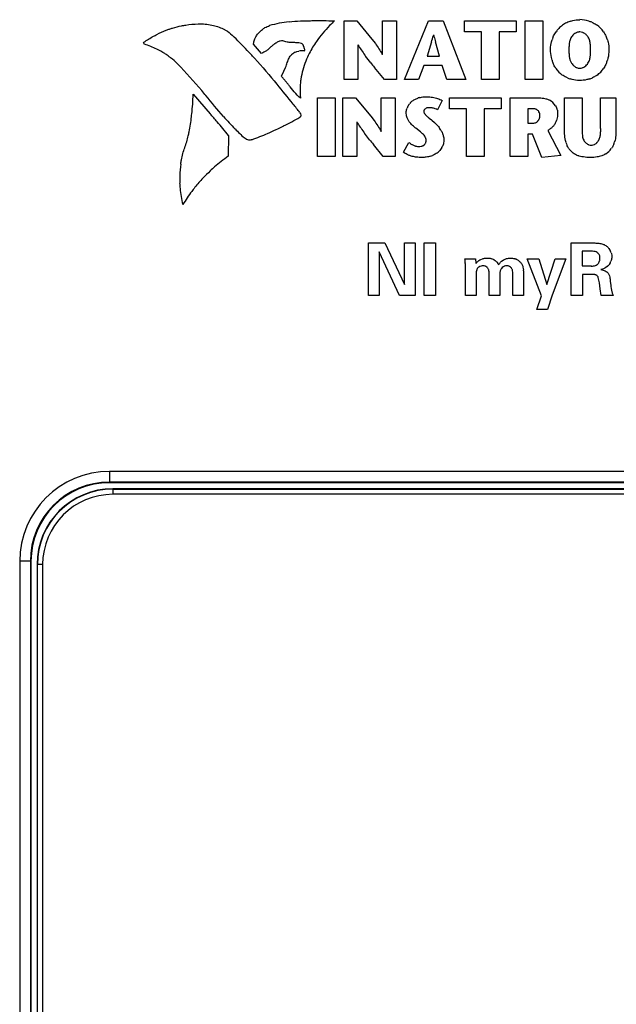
# Model space of a CAD drawing. Header units: inches. Extents: x 0 to 34, y 0 to 22.
# Tile 17 of 129: x 13.3 to 14.5, y 10.5 to 12.4. Entities that reach past the tile are written whole.
import ezdxf

# ---------------------------------------------------------------- set-up
doc = ezdxf.new("R2010")
doc.units = ezdxf.units.IN
doc.header["$LTSCALE"] = 1.87
doc.header["$MEASUREMENT"] = 0
doc.layers.get('0').update_dxf_attribs({"linetype": 'CONTINUOUS'})

msp = doc.modelspace()

# ---------------------------------------------------------------- linework, layer by layer
at = {"color": 7, "linetype": 'CONTINUOUS'}
for p, q in [((13.9475, 12.2765), (13.9475, 12.3888)), ((13.9475, 12.3888), (13.972, 12.3888)), ((13.972, 12.3888), (14.0007, 12.3538)), ((14.0208, 12.324), (14.0208, 12.3888)), ((14.0208, 12.3888), (14.0474, 12.3888)), ((14.0474, 12.3888), (14.0474, 12.2765)), ((14.0629, 12.2765), (14.1086, 12.3888)), ((14.1086, 12.3888), (14.137, 12.3888)), ((14.137, 12.3888), (14.1797, 12.2765)), ((14.1773, 12.3678), (14.1773, 12.3888)), ((14.1773, 12.3888), (14.2759, 12.3888)), ((14.2759, 12.3888), (14.2759, 12.3678)), ((14.2933, 12.2765), (14.2933, 12.3888)), ((14.2933, 12.3888), (14.3271, 12.3888)), ((14.3271, 12.3888), (14.3271, 12.2765)), ((13.8257, 12.35), (13.8243, 12.3495)), ((13.8284, 12.3504), (13.8257, 12.35)), ((14.0007, 12.3538), (14.0073, 12.3451)), ((14.1184, 12.3618), (14.118, 12.3603)), ((14.2097, 12.3678), (14.1773, 12.3678)), ((14.2097, 12.2765), (14.2097, 12.3678)), ((14.2435, 12.3678), (14.2435, 12.2765)), ((14.2759, 12.3678), (14.2435, 12.3678)), ((13.5653, 12.3454), (13.565, 12.3466)), ((13.7898, 12.3264), (13.7749, 12.3441)), ((13.8243, 12.3495), (13.8197, 12.3475)), ((13.8717, 12.3314), (13.8725, 12.3316)), ((13.9741, 12.3428), (13.9741, 12.2765)), ((14.1146, 12.3483), (14.1059, 12.3211)), ((14.1295, 12.3211), (14.1219, 12.3483)), ((13.8573, 12.33), (13.8609, 12.3308)), ((13.9984, 12.3086), (13.9886, 12.3213)), ((14.1059, 12.3211), (14.1295, 12.3211)), ((13.8327, 12.2926), (13.8357, 12.2992)), ((14.0248, 12.2765), (14.0057, 12.2995)), ((14.1001, 12.3033), (14.0894, 12.2765)), ((14.1349, 12.3033), (14.1001, 12.3033)), ((14.1438, 12.2765), (14.1349, 12.3033)), ((13.8279, 12.283), (13.8327, 12.2926)), ((13.9741, 12.2765), (13.9475, 12.2765)), ((14.0474, 12.2765), (14.0248, 12.2765)), ((14.0894, 12.2765), (14.0629, 12.2765)), ((14.1797, 12.2765), (14.1438, 12.2765)), ((14.2435, 12.2765), (14.2097, 12.2765)), ((14.3271, 12.2765), (14.2933, 12.2765)), ((13.8524, 12.2529), (13.8447, 12.2624)), ((13.6595, 12.2483), (13.692, 12.2111)), ((13.8969, 12.1295), (13.8969, 12.2418)), ((13.8969, 12.2418), (13.9308, 12.2418)), ((13.9308, 12.2418), (13.9308, 12.1295)), ((13.9452, 12.1295), (13.9452, 12.2418)), ((13.9452, 12.2418), (13.9697, 12.2418)), ((13.9697, 12.2418), (13.9985, 12.2066)), ((14.0185, 12.1769), (14.0185, 12.2418)), ((14.0185, 12.2418), (14.0451, 12.2418)), ((14.0451, 12.2418), (14.0451, 12.1295)), ((14.1486, 12.2208), (14.1486, 12.2418)), ((14.1486, 12.2418), (14.2472, 12.2418)), ((14.2472, 12.2418), (14.2472, 12.2208)), ((14.2646, 12.1295), (14.2646, 12.2418)), ((14.2646, 12.2418), (14.3146, 12.2418)), ((14.3283, 12.2407), (14.3325, 12.2398)), ((14.3686, 12.1731), (14.3686, 12.2418)), ((14.3686, 12.2418), (14.4024, 12.2418)), ((14.4024, 12.2418), (14.4024, 12.1831)), ((14.4374, 12.1836), (14.4374, 12.2418)), ((14.4374, 12.2418), (14.4666, 12.2418)), ((14.4666, 12.2418), (14.4666, 12.1739)), ((14.1348, 12.2362), (14.1261, 12.2185)), ((14.181, 12.2208), (14.1486, 12.2208)), ((14.181, 12.1295), (14.181, 12.2208)), ((14.2148, 12.2208), (14.2148, 12.1295)), ((14.2472, 12.2208), (14.2148, 12.2208)), ((14.2984, 12.2208), (14.2984, 12.1932)), ((14.3074, 12.2208), (14.2984, 12.2208)), ((14.315, 12.2193), (14.3132, 12.22)), ((13.8634, 12.2132), (13.8646, 12.2107)), ((13.8646, 12.2107), (13.865, 12.2082)), ((13.9985, 12.2066), (14.005, 12.1981)), ((14.1037, 12.2083), (14.107, 12.2054)), ((14.1092, 12.2035), (14.1132, 12.2003)), ((14.3205, 12.2129), (14.3196, 12.2148)), ((13.9718, 12.1957), (13.9718, 12.1295)), ((14.0934, 12.1764), (14.0848, 12.1836)), ((14.1151, 12.1986), (14.12, 12.1943)), ((14.2984, 12.1932), (14.308, 12.1932)), ((13.7269, 12.1697), (13.7264, 12.1301)), ((13.9962, 12.1616), (13.9864, 12.1743)), ((14.0959, 12.1743), (14.0934, 12.1764)), ((14.1016, 12.1684), (14.1002, 12.1701)), ((14.1033, 12.1653), (14.1016, 12.1684)), ((14.2984, 12.172), (14.2984, 12.1295)), ((14.3072, 12.172), (14.2984, 12.172)), ((14.325, 12.1276), (14.3072, 12.172)), ((14.3364, 12.1794), (14.3612, 12.1313)), ((14.4024, 12.1729), (14.4025, 12.1701)), ((14.4369, 12.1711), (14.4372, 12.1739)), ((14.0225, 12.1295), (14.0035, 12.1525)), ((14.0608, 12.1378), (14.0711, 12.1565)), ((14.098, 12.1501), (14.1005, 12.1517)), ((13.9308, 12.1295), (13.8969, 12.1295)), ((13.9718, 12.1295), (13.9452, 12.1295)), ((14.0451, 12.1295), (14.0225, 12.1295)), ((14.2148, 12.1295), (14.181, 12.1295)), ((14.2984, 12.1295), (14.2646, 12.1295)), ((14.3612, 12.1313), (14.325, 12.1276)), ((14.4013, 12.1292), (14.3965, 12.1304)), ((14.4397, 12.1311), (14.4346, 12.1295)), ((13.9943, 11.8639), (13.9943, 11.9644)), ((13.9943, 11.9644), (14.0254, 11.9644)), ((14.0254, 11.9644), (14.0631, 11.8853)), ((14.0631, 11.8853), (14.0631, 11.9644)), ((14.0631, 11.9644), (14.0831, 11.9644)), ((14.0831, 11.9644), (14.0831, 11.8639)), ((14.1007, 11.8639), (14.1007, 11.9647)), ((14.1007, 11.9647), (14.1223, 11.9647)), ((14.1223, 11.9647), (14.1223, 11.8639)), ((14.381, 11.8639), (14.381, 11.9644)), ((14.381, 11.9644), (14.4195, 11.9644)), ((14.0146, 11.9473), (14.0146, 11.8639)), ((14.0535, 11.8639), (14.0146, 11.9473)), ((14.4022, 11.9486), (14.4022, 11.9205)), ((14.4167, 11.9486), (14.4022, 11.9486)), ((14.4219, 11.9485), (14.4167, 11.9486)), ((14.1784, 11.9341), (14.1983, 11.9341)), ((14.1791, 11.8639), (14.1791, 11.9209)), ((14.1983, 11.9341), (14.199, 11.9251)), ((14.2068, 11.9196), (14.2049, 11.9185)), ((14.2085, 11.9331), (14.212, 11.9343)), ((14.22, 11.9185), (14.2181, 11.9197)), ((14.248, 11.9294), (14.2514, 11.9319)), ((14.2652, 11.9185), (14.2633, 11.9196)), ((14.3242, 11.8636), (14.2973, 11.9341)), ((14.2973, 11.9341), (14.3195, 11.9341)), ((14.3195, 11.9341), (14.3349, 11.8854)), ((14.3349, 11.8854), (14.3507, 11.9341)), ((14.3711, 11.9341), (14.3445, 11.8651)), ((14.3507, 11.9341), (14.3711, 11.9341)), ((14.4022, 11.9205), (14.4196, 11.9205)), ((14.449, 11.9188), (14.4462, 11.9169)), ((14.1998, 11.9052), (14.1998, 11.8639)), ((14.2007, 11.9131), (14.2002, 11.9112)), ((14.2241, 11.9113), (14.2236, 11.9133)), ((14.2243, 11.8639), (14.2243, 11.9056)), ((14.2451, 11.9087), (14.245, 11.9065)), ((14.245, 11.8991), (14.245, 11.8639)), ((14.2693, 11.911), (14.2688, 11.9131)), ((14.2695, 11.8639), (14.2695, 11.9052)), ((14.2901, 11.9112), (14.2902, 11.9035)), ((14.2902, 11.9035), (14.2902, 11.8639)), ((14.4029, 11.9045), (14.4029, 11.8639)), ((14.4218, 11.9045), (14.4029, 11.9045)), ((14.4272, 11.9039), (14.4261, 11.9042)), ((14.4307, 11.9021), (14.4297, 11.9028)), ((14.4459, 11.9113), (14.4482, 11.9099)), ((14.454, 11.9016), (14.4546, 11.8992)), ((14.4364, 11.8772), (14.4352, 11.8882)), ((14.4558, 11.8906), (14.4567, 11.8838)), ((14.457, 11.8813), (14.4576, 11.8773)), ((14.0146, 11.8639), (13.9943, 11.8639)), ((14.0831, 11.8639), (14.0535, 11.8639)), ((14.1223, 11.8639), (14.1007, 11.8639)), ((14.1998, 11.8639), (14.1791, 11.8639)), ((14.245, 11.8639), (14.2243, 11.8639)), ((14.2902, 11.8639), (14.2695, 11.8639)), ((14.3153, 11.8372), (14.3242, 11.8636)), ((14.3445, 11.8651), (14.3361, 11.8372)), ((14.4029, 11.8639), (14.381, 11.8639)), ((14.4381, 11.8639), (14.4364, 11.8772)), ((14.4619, 11.8639), (14.4381, 11.8639)), ((14.4576, 11.8773), (14.4588, 11.8711)), ((14.3361, 11.8372), (14.3153, 11.8372)), ((13.5064, 11.4946), (15.0914, 11.4946)), ((13.3621, 8.8093), (13.3621, 11.3503))]:
    msp.add_line(p, q, dxfattribs=at)
at = {"color": 6, "linetype": 'CONTINUOUS'}
for p, q in [((13.4999, 11.5284), (13.4999, 11.5068)), ((15.0979, 11.5284), (13.4999, 11.5284)), ((15.0979, 11.508), (13.4999, 11.508)), ((15.0979, 11.5068), (13.4999, 11.5068)), ((15.0914, 11.4953), (13.5064, 11.4953)), ((13.5064, 11.4946), (13.5064, 11.4846)), ((15.0914, 11.4846), (13.5064, 11.4846)), ((13.3283, 11.3568), (13.3283, 8.8028)), ((13.3499, 11.3568), (13.3283, 11.3568)), ((13.3487, 11.3568), (13.3487, 8.8028)), ((13.3499, 11.3568), (13.3499, 8.8028)), ((13.3614, 11.3503), (13.3614, 8.8093)), ((13.3721, 11.3503), (13.3621, 11.3503)), ((13.3721, 11.3503), (13.3721, 8.8093))]:
    msp.add_line(p, q, dxfattribs=at)
at = {"color": 7, "linetype": 'CONTINUOUS'}
for centre, radius, start, end in [((14.3977, 12.333), 0.0577, 107.6019, 115.8302), ((14.3968, 12.331), 0.0598, 72.5534, 89.3179), ((14.3974, 12.3332), 0.0574, 66.193, 72.4875), ((13.8691, 12.1561), 0.2322, 96.5463, 105.9555), ((14.3952, 12.3372), 0.0528, 135.7903, 144.5081), ((14.3957, 12.3367), 0.0534, 125.6793, 135.798), ((14.3964, 12.3357), 0.0547, 115.8204, 125.6036), ((14.3994, 12.3369), 0.0532, 35.5053, 54.3031), ((13.0601, 11.6665), 0.9678, 43.4566, 45.8662), ((13.8207, 12.3343), 0.0478, 140.6895, 143.3411), ((13.6584, 12.4862), 0.4765, 343.1763, 344.6877), ((15.0862, 12.6043), 0.9977, 194.0656, 194.247), ((14.8728, 12.5498), 0.7774, 194.2262, 195.0241), ((14.4003, 12.3347), 0.0584, 157.8245, 162.7534), ((14.401, 12.3449), 0.0232, 135.666, 157.0591), ((14.3993, 12.3472), 0.0204, 114.1309, 123.2067), ((14.3946, 12.3456), 0.0224, 44.4099, 50.9046), ((14.3941, 12.345), 0.0231, 22.906, 27.4748), ((14.395, 12.3347), 0.0581, 17.2855, 24.4297), ((13.5186, 12.1906), 0.1607, 63.663, 72.6163), ((13.5192, 12.1917), 0.1595, 57.378, 63.6482), ((13.035, 11.6426), 1.0024, 42.2947, 43.4637), ((13.8686, 12.2857), 0.0458, 86.0843, 99.6248), ((14.0466, 12.2435), 0.185, 145.1559, 153.4311), ((14.2564, 12.5184), 0.3325, 211.8837, 215.9542), ((13.519, 12.1915), 0.1598, 54.6267, 57.3781), ((13.8652, 12.3065), 0.0251, 135.9643, 144.657), ((14.0453, 12.2441), 0.1836, 153.4289, 158.5032), ((14.2439, 12.5095), 0.3172, 215.9833, 216.4059), ((13.825, 12.2151), 0.224, 29.0911, 29.3621), ((14.4021, 12.3302), 0.0599, 196.2411, 202.847), ((14.4028, 12.3216), 0.0252, 201.0066, 213.0823), ((14.3922, 12.3216), 0.0251, 321.9021, 340.7383), ((14.393, 12.33), 0.0597, 337.8381, 343.9363), ((13.7437, 12.3388), 0.1002, 336.7008, 338.4353), ((13.7521, 12.3354), 0.0911, 338.4895, 344.5634), ((14.8636, 12.9998), 1.1074, 218.6192, 219.2227), ((14.3937, 12.3262), 0.0506, 214.4731, 234.2816), ((14.4025, 12.3214), 0.0248, 213.0608, 222.1156), ((14.4023, 12.3255), 0.0494, 315.3833, 325.5854), ((14.0019, 12.2565), 0.1384, 171.3912, 171.9628), ((14.3967, 12.3318), 0.0569, 246.4693, 252.5931), ((14.398, 12.3321), 0.0573, 287.6469, 294.6865), ((14.4007, 12.327), 0.0516, 305.6404, 315.3765), ((11.9332, 10.6988), 2.4534, 38.6036, 39.7455), ((13.1229, 12.2663), 0.5369, 354.082, 358.0838), ((12.8239, 11.5317), 1.1178, 39.7009, 40.3411), ((14.0989, 12.2088), 0.0339, 121.9691, 140.2654), ((14.1023, 12.2007), 0.0426, 104.3854, 107.967), ((14.3263, 12.2115), 0.0289, 30.4525, 63.0006), ((12.1264, 10.8537), 2.2058, 38.0498, 38.5914), ((14.0947, 12.2116), 0.0288, 150.6178, 158.9614), ((13.1633, 12.262), 0.4962, 353.4595, 354.093), ((12.1866, 10.8995), 1.9967, 40.4801, 41.0644), ((14.177, 12.6118), 0.6132, 221.434, 224.5016), ((13.5278, 12.7947), 0.6789, 296.6401, 299.6243), ((14.1265, 12.2317), 0.0326, 224.1174, 225.7885), ((14.2758, 12.4021), 0.2592, 229.36, 229.9917), ((13.9701, 12.027), 0.2247, 49.804, 50.4427), ((12.4947, 11.1654), 1.5897, 39.1825, 40.4006), ((14.2306, 12.6643), 0.6882, 224.4865, 226.5215), ((13.5559, 12.7402), 0.6176, 293.4493, 295.0881), ((13.5568, 12.7383), 0.6155, 295.0882, 296.5879), ((14.2535, 12.3709), 0.3317, 211.879, 215.956), ((14.1107, 12.2244), 0.048, 217.5129, 221.4547), ((14.0904, 12.1554), 0.0486, 30.4185, 35.5307), ((14.3072, 12.2067), 0.0139, 308.8971, 316.2606), ((14.3232, 12.2082), 0.0316, 318.3685, 329.2046), ((14.3222, 12.2088), 0.0327, 329.1766, 340.9133), ((13.5804, 12.6823), 0.5547, 290.1808, 293.5076), ((14.2411, 12.3621), 0.3165, 215.9849, 216.4101), ((13.8211, 12.0668), 0.226, 29.1552, 29.3662), ((14.4224, 12.17), 0.0197, 196.6298, 220.1897), ((14.4129, 12.1724), 0.0238, 324.3901, 336.5256), ((14.4122, 12.1727), 0.0246, 336.5444, 343.2155), ((14.86, 12.8518), 1.1057, 218.6276, 219.2318), ((14.092, 12.1623), 0.0136, 286.9445, 296.3889), ((14.0923, 12.1608), 0.0122, 325.992, 335.4095), ((14.1066, 12.1619), 0.0316, 331.4845, 337.6862), ((14.4157, 12.1698), 0.0466, 197.2331, 203.4884), ((14.4213, 12.1688), 0.018, 234.5509, 243.5671), ((14.4184, 12.1666), 0.0158, 296.4345, 304.2561), ((14.4137, 12.1719), 0.0229, 318, 324.4067), ((14.4273, 12.1665), 0.0375, 302.2981, 324.2347), ((14.418, 12.1714), 0.0481, 337.4277, 343.0042), ((14.0995, 12.1726), 0.0445, 287.1864, 292.5015), ((14.1043, 12.1641), 0.0347, 307.5165, 315.0206), ((13.8287, 12.0885), 0.1946, 172.112, 178.6586), ((13.8296, 12.0885), 0.1955, 178.6584, 182.86), ((13.9091, 11.871), 0.317, 136.7527, 140.9433), ((13.9073, 11.8726), 0.3146, 133.1732, 136.7515), ((14.4314, 11.9376), 0.0274, 16.5365, 32.4724), ((13.9993, 11.9173), 0.1799, 3.9225, 5.3569), ((14.0344, 11.9195), 0.1448, 2.2598, 4.0057), ((14.0597, 11.9207), 0.1194, 0.1126, 2.1821), ((14.2171, 11.9133), 0.0215, 125.6094, 128.9961), ((14.2225, 11.9132), 0.0224, 62.6171, 71.5799), ((14.2615, 11.9144), 0.0202, 131.9746, 134.7356), ((14.2592, 11.9071), 0.0142, 125.3321, 142.6503), ((14.259, 11.9073), 0.0139, 117.3345, 125.2974), ((14.2573, 11.9075), 0.0135, 63.7948, 88.4463), ((14.2677, 11.9134), 0.0218, 65.6281, 70.6489), ((14.2674, 11.9126), 0.0226, 49.9736, 65.5697), ((14.4201, 11.9482), 0.0278, 268.8794, 277.5184), ((14.4336, 11.9381), 0.0249, 331.8114, 340.3099), ((14.259, 11.9073), 0.0139, 142.6174, 152.1332), ((14.2181, 11.9069), 0.0721, 3.4696, 4.8306), ((15.4839, 12.0191), 1.0361, 187.5033, 187.6446), ((14.4802, 11.8758), 0.0219, 192.2003, 199.0543), ((13.5064, 11.3503), 0.1443, 90, 180)]:
    msp.add_arc(centre, radius, start, end, dxfattribs=at)
at = {"color": 6, "linetype": 'CONTINUOUS'}
for centre, radius in [((13.4999, 11.3568), 0.1716), ((13.4999, 11.3568), 0.1512), ((13.4999, 11.3568), 0.15), ((13.5064, 11.3503), 0.145), ((13.5064, 11.3503), 0.1343)]:
    msp.add_arc(centre, radius, 90, 180, dxfattribs=at)
at = {"color": 7, "linetype": 'CONTINUOUS'}
for points, knots in [([(13.8427, 12.3868), (13.8499, 12.3877), (13.8607, 12.3884), (13.8752, 12.3887), (13.886, 12.3889), (13.8969, 12.389), (13.9113, 12.389), (13.9222, 12.3888), (13.9294, 12.3886)], [0, 0, 0, 0, 0.249922, 0.374992, 0.500081, 0.625111, 0.750091, 1, 1, 1, 1]), ([(13.9294, 12.3886), (13.9262, 12.3856), (13.9138, 12.3733), (13.9023, 12.36), (13.8948, 12.3492)], [0, 0, 0, 0, 0.250136, 1, 1, 1, 1]), ([(14.3803, 12.388), (14.3817, 12.3884), (14.3873, 12.39), (14.3931, 12.3907), (14.3975, 12.3907)], [0, 0, 0, 0, 0.250755, 1, 1, 1, 1]), ([(13.5902, 12.3625), (13.5961, 12.3655), (13.6041, 12.3692), (13.6124, 12.3722), (13.6144, 12.3729)], [0, 0, 0, 0, 0.749834, 1, 1, 1, 1]), ([(13.6144, 12.3729), (13.6163, 12.3736), (13.6238, 12.3761), (13.6316, 12.378), (13.6374, 12.379)], [0, 0, 0, 0, 0.25026, 1, 1, 1, 1]), ([(13.6374, 12.379), (13.6401, 12.3795), (13.6506, 12.3814), (13.6612, 12.3825), (13.6692, 12.3827)], [0, 0, 0, 0, 0.250021, 1, 1, 1, 1]), ([(13.6953, 12.3805), (13.699, 12.3797), (13.7063, 12.3778), (13.7134, 12.3748), (13.7168, 12.3731)], [0, 0, 0, 0, 0.499865, 1, 1, 1, 1]), ([(13.7168, 12.3731), (13.7183, 12.3723), (13.7245, 12.369), (13.7302, 12.3648), (13.734, 12.3611)], [0, 0, 0, 0, 0.250717, 1, 1, 1, 1]), ([(13.7837, 12.3646), (13.7844, 12.3655), (13.7874, 12.3689), (13.7909, 12.3719), (13.7937, 12.3738)], [0, 0, 0, 0, 0.250234, 1, 1, 1, 1]), ([(13.7937, 12.3738), (13.7946, 12.3744), (13.7983, 12.3767), (13.8022, 12.3785), (13.8053, 12.3794)], [0, 0, 0, 0, 0.250788, 1, 1, 1, 1]), ([(14.4206, 12.3857), (14.4215, 12.3854), (14.4249, 12.3838), (14.4281, 12.3818), (14.4304, 12.3802)], [0, 0, 0, 0, 0.250272, 1, 1, 1, 1]), ([(13.5654, 12.3477), (13.5714, 12.3518), (13.5796, 12.3569), (13.5881, 12.3614), (13.5902, 12.3625)], [0, 0, 0, 0, 0.749945, 1, 1, 1, 1]), ([(13.7749, 12.3441), (13.7749, 12.3449), (13.7753, 12.3484), (13.7763, 12.3518), (13.7773, 12.3542)], [0, 0, 0, 0, 0.24933, 1, 1, 1, 1]), ([(13.7773, 12.3542), (13.7776, 12.355), (13.779, 12.358), (13.7808, 12.3609), (13.7823, 12.3629)], [0, 0, 0, 0, 0.250653, 1, 1, 1, 1]), ([(14.3417, 12.3339), (14.3417, 12.3355), (14.342, 12.3416), (14.3431, 12.3476), (14.3445, 12.352)], [0, 0, 0, 0, 0.249848, 1, 1, 1, 1]), ([(14.3462, 12.3567), (14.3466, 12.3577), (14.3483, 12.3616), (14.3504, 12.3652), (14.3523, 12.3678)], [0, 0, 0, 0, 0.250348, 1, 1, 1, 1]), ([(14.3796, 12.354), (14.3787, 12.3518), (14.3779, 12.3487), (14.3775, 12.3456), (14.3774, 12.3449)], [0, 0, 0, 0, 0.748985, 1, 1, 1, 1]), ([(14.3975, 12.3673), (14.3969, 12.3673), (14.3947, 12.3672), (14.3925, 12.3665), (14.3909, 12.3658)], [0, 0, 0, 0, 0.248997, 1, 1, 1, 1]), ([(14.404, 12.3658), (14.4035, 12.366), (14.4014, 12.3669), (14.3992, 12.3673), (14.3975, 12.3673)], [0, 0, 0, 0, 0.252377, 1, 1, 1, 1]), ([(14.4087, 12.3629), (14.4076, 12.3638), (14.4061, 12.3648), (14.4045, 12.3656), (14.404, 12.3658)], [0, 0, 0, 0, 0.748864, 1, 1, 1, 1]), ([(14.4176, 12.3449), (14.4175, 12.3457), (14.4171, 12.3488), (14.4163, 12.3518), (14.4154, 12.354)], [0, 0, 0, 0, 0.251024, 1, 1, 1, 1]), ([(14.4505, 12.352), (14.4509, 12.3505), (14.4525, 12.3446), (14.4532, 12.3385), (14.4533, 12.3339)], [0, 0, 0, 0, 0.250579, 1, 1, 1, 1]), ([(13.565, 12.3466), (13.565, 12.3468), (13.565, 12.3472), (13.5653, 12.3476), (13.5654, 12.3477)], [0, 0, 0, 0, 0.496548, 1, 1, 1, 1]), ([(13.5667, 12.344), (13.5664, 12.3441), (13.5658, 12.3445), (13.5654, 12.3451), (13.5653, 12.3454)], [0, 0, 0, 0, 0.502486, 1, 1, 1, 1]), ([(13.8197, 12.3475), (13.8179, 12.3463), (13.8143, 12.3439), (13.8091, 12.3399), (13.8043, 12.3355), (13.801, 12.3327), (13.7992, 12.3314)], [0, 0, 0, 0, 0.250138, 0.500061, 0.75013, 1, 1, 1, 1]), ([(13.8441, 12.3472), (13.8431, 12.3473), (13.8391, 12.3479), (13.8352, 12.349), (13.8323, 12.3499)], [0, 0, 0, 0, 0.249521, 1, 1, 1, 1]), ([(13.8554, 12.3468), (13.8526, 12.3469), (13.8488, 12.3469), (13.845, 12.3471), (13.8441, 12.3472)], [0, 0, 0, 0, 0.750452, 1, 1, 1, 1]), ([(13.8725, 12.3316), (13.8727, 12.3318), (13.8728, 12.3324), (13.8727, 12.3335), (13.8723, 12.3349), (13.8717, 12.3365), (13.8711, 12.3381), (13.8706, 12.3396), (13.8701, 12.3413), (13.8695, 12.3428), (13.8689, 12.3438), (13.8685, 12.3442)], [0, 0, 0, 0, 0.061713, 0.124785, 0.249649, 0.37463, 0.499679, 0.624727, 0.74969, 0.874971, 1, 1, 1, 1]), ([(14.3446, 12.3134), (14.3441, 12.3151), (14.3425, 12.3218), (14.3418, 12.3288), (14.3417, 12.3339)], [0, 0, 0, 0, 0.250331, 1, 1, 1, 1]), ([(14.3774, 12.3449), (14.3773, 12.344), (14.3769, 12.3403), (14.3768, 12.3367), (14.3769, 12.3339)], [0, 0, 0, 0, 0.250646, 1, 1, 1, 1]), ([(14.3769, 12.3339), (14.3768, 12.3317), (14.3768, 12.3284), (14.3771, 12.3239), (14.3773, 12.3217), (14.3774, 12.3206)], [0, 0, 0, 0, 0.499103, 0.749174, 1, 1, 1, 1]), ([(14.418, 12.3339), (14.4181, 12.3349), (14.4181, 12.3385), (14.4179, 12.3422), (14.4176, 12.3449)], [0, 0, 0, 0, 0.249787, 1, 1, 1, 1]), ([(14.4177, 12.3224), (14.4178, 12.3233), (14.4181, 12.3272), (14.4182, 12.3311), (14.418, 12.3339)], [0, 0, 0, 0, 0.250644, 1, 1, 1, 1]), ([(14.4533, 12.3339), (14.4533, 12.3322), (14.4529, 12.3253), (14.4518, 12.3184), (14.4504, 12.3135)], [0, 0, 0, 0, 0.250044, 1, 1, 1, 1]), ([(13.6298, 12.3065), (13.6255, 12.3107), (13.6195, 12.3159), (13.6131, 12.3206), (13.6115, 12.3218)], [0, 0, 0, 0, 0.749762, 1, 1, 1, 1]), ([(13.84, 12.3112), (13.8402, 12.312), (13.8414, 12.3155), (13.8431, 12.3188), (13.8446, 12.321)], [0, 0, 0, 0, 0.250001, 1, 1, 1, 1]), ([(13.8471, 12.324), (13.8474, 12.3243), (13.8489, 12.3257), (13.8504, 12.3269), (13.8517, 12.3277)], [0, 0, 0, 0, 0.251071, 1, 1, 1, 1]), ([(13.8517, 12.3277), (13.8526, 12.3282), (13.8544, 12.3291), (13.8563, 12.3297), (13.8573, 12.33)], [0, 0, 0, 0, 0.499335, 1, 1, 1, 1]), ([(14.3774, 12.3206), (14.3775, 12.3199), (14.3779, 12.3172), (14.3786, 12.3145), (14.3793, 12.3126)], [0, 0, 0, 0, 0.250981, 1, 1, 1, 1]), ([(14.4159, 12.3133), (14.4167, 12.3155), (14.4173, 12.3185), (14.4177, 12.3216), (14.4177, 12.3224)], [0, 0, 0, 0, 0.749116, 1, 1, 1, 1]), ([(13.8745, 12.3114), (13.8723, 12.3059), (13.8685, 12.2947), (13.866, 12.2831), (13.8651, 12.2772)], [0, 0, 0, 0, 0.500186, 1, 1, 1, 1]), ([(14.352, 12.2976), (14.3505, 12.2998), (14.3487, 12.3029), (14.3473, 12.3061), (14.3469, 12.3069)], [0, 0, 0, 0, 0.749748, 1, 1, 1, 1]), ([(14.3841, 12.3047), (14.3845, 12.3043), (14.3862, 12.3026), (14.3881, 12.3011), (14.3896, 12.3003)], [0, 0, 0, 0, 0.250391, 1, 1, 1, 1]), ([(14.3896, 12.3003), (14.3902, 12.2999), (14.3927, 12.2987), (14.3954, 12.298), (14.3975, 12.298)], [0, 0, 0, 0, 0.252122, 1, 1, 1, 1]), ([(14.3975, 12.298), (14.3995, 12.298), (14.4022, 12.2987), (14.4046, 12.2998), (14.4051, 12.3001)], [0, 0, 0, 0, 0.747946, 1, 1, 1, 1]), ([(14.4051, 12.3001), (14.4065, 12.3009), (14.409, 12.3026), (14.411, 12.3049), (14.412, 12.306)], [0, 0, 0, 0, 0.499893, 1, 1, 1, 1]), ([(14.4483, 12.3075), (14.4479, 12.3066), (14.4464, 12.3032), (14.4446, 12.2999), (14.443, 12.2976)], [0, 0, 0, 0, 0.250393, 1, 1, 1, 1]), ([(13.8447, 12.2624), (13.8433, 12.2642), (13.8406, 12.2677), (13.8364, 12.2728), (13.8321, 12.2779), (13.8293, 12.2813), (13.8279, 12.283)], [0, 0, 0, 0, 0.250069, 0.500056, 0.750027, 1, 1, 1, 1]), ([(13.8649, 12.2758), (13.8645, 12.273), (13.8633, 12.2614), (13.8635, 12.2496), (13.8645, 12.2409)], [0, 0, 0, 0, 0.250412, 1, 1, 1, 1]), ([(14.374, 12.2796), (14.3731, 12.28), (14.3697, 12.2815), (14.3665, 12.2835), (14.3642, 12.2851)], [0, 0, 0, 0, 0.250288, 1, 1, 1, 1]), ([(14.3975, 12.2746), (14.396, 12.2746), (14.39, 12.275), (14.384, 12.2761), (14.3797, 12.2775)], [0, 0, 0, 0, 0.249859, 1, 1, 1, 1]), ([(14.4153, 12.2775), (14.4139, 12.277), (14.4081, 12.2754), (14.402, 12.2747), (14.3975, 12.2746)], [0, 0, 0, 0, 0.250596, 1, 1, 1, 1]), ([(14.4308, 12.2851), (14.4301, 12.2846), (14.4272, 12.2827), (14.4242, 12.2811), (14.4219, 12.28)], [0, 0, 0, 0, 0.250269, 1, 1, 1, 1]), ([(14.0809, 12.2375), (14.0828, 12.2387), (14.0856, 12.2401), (14.0884, 12.2411), (14.0892, 12.2413)], [0, 0, 0, 0, 0.749572, 1, 1, 1, 1]), ([(14.0917, 12.242), (14.0928, 12.2423), (14.0974, 12.2433), (14.102, 12.2436), (14.1054, 12.2437)], [0, 0, 0, 0, 0.250258, 1, 1, 1, 1]), ([(14.1166, 12.2427), (14.1198, 12.2421), (14.1261, 12.2406), (14.132, 12.2379), (14.1348, 12.2362)], [0, 0, 0, 0, 0.500066, 1, 1, 1, 1]), ([(14.3146, 12.2418), (14.3157, 12.2418), (14.3203, 12.2418), (14.3249, 12.2413), (14.3283, 12.2407)], [0, 0, 0, 0, 0.249852, 1, 1, 1, 1]), ([(14.3325, 12.2398), (14.3331, 12.2397), (14.3355, 12.239), (14.3378, 12.2381), (14.3394, 12.2372)], [0, 0, 0, 0, 0.250703, 1, 1, 1, 1]), ([(14.0661, 12.2135), (14.0661, 12.2143), (14.0663, 12.2171), (14.067, 12.2199), (14.0678, 12.2219)], [0, 0, 0, 0, 0.249328, 1, 1, 1, 1]), ([(14.1005, 12.2184), (14.1003, 12.2182), (14.0999, 12.2174), (14.0997, 12.2165), (14.0997, 12.2158)], [0, 0, 0, 0, 0.251411, 1, 1, 1, 1]), ([(14.1057, 12.2223), (14.1047, 12.222), (14.1027, 12.221), (14.101, 12.2194), (14.1005, 12.2184)], [0, 0, 0, 0, 0.500201, 1, 1, 1, 1]), ([(14.1214, 12.2208), (14.1195, 12.2214), (14.1156, 12.2224), (14.1116, 12.2227), (14.1096, 12.2227)], [0, 0, 0, 0, 0.499954, 1, 1, 1, 1]), ([(14.3132, 12.22), (14.3127, 12.2202), (14.3108, 12.2206), (14.3088, 12.2208), (14.3074, 12.2208)], [0, 0, 0, 0, 0.251727, 1, 1, 1, 1]), ([(14.3177, 12.2174), (14.3172, 12.218), (14.3163, 12.2187), (14.3153, 12.2192), (14.315, 12.2193)], [0, 0, 0, 0, 0.747969, 1, 1, 1, 1]), ([(14.3512, 12.2262), (14.3519, 12.225), (14.3527, 12.2234), (14.3533, 12.2218), (14.3535, 12.2214)], [0, 0, 0, 0, 0.749436, 1, 1, 1, 1]), ([(14.3535, 12.2214), (14.3538, 12.2206), (14.3548, 12.2175), (14.3553, 12.2142), (14.3553, 12.2118)], [0, 0, 0, 0, 0.251583, 1, 1, 1, 1]), ([(13.865, 12.2082), (13.865, 12.208), (13.865, 12.2073), (13.8649, 12.2066), (13.8647, 12.2061)], [0, 0, 0, 0, 0.252929, 1, 1, 1, 1]), ([(14.0684, 12.2024), (14.068, 12.2032), (14.0667, 12.2068), (14.0662, 12.2107), (14.0661, 12.2135)], [0, 0, 0, 0, 0.25024, 1, 1, 1, 1]), ([(14.0726, 12.1952), (14.0722, 12.1957), (14.0706, 12.198), (14.0692, 12.2004), (14.0684, 12.2024)], [0, 0, 0, 0, 0.250921, 1, 1, 1, 1]), ([(14.0997, 12.2158), (14.0997, 12.2148), (14.1, 12.2135), (14.1006, 12.2124), (14.1007, 12.2121)], [0, 0, 0, 0, 0.747651, 1, 1, 1, 1]), ([(14.1007, 12.2121), (14.1009, 12.2118), (14.1015, 12.2107), (14.1024, 12.2097), (14.1031, 12.209)], [0, 0, 0, 0, 0.250832, 1, 1, 1, 1]), ([(14.3173, 12.1971), (14.3176, 12.1974), (14.3189, 12.1988), (14.3198, 12.2004), (14.3203, 12.2017)], [0, 0, 0, 0, 0.250762, 1, 1, 1, 1]), ([(14.3196, 12.2148), (14.3195, 12.215), (14.319, 12.216), (14.3183, 12.2169), (14.3177, 12.2174)], [0, 0, 0, 0, 0.252069, 1, 1, 1, 1]), ([(14.3203, 12.2017), (14.3205, 12.2021), (14.3211, 12.2038), (14.3214, 12.2056), (14.3214, 12.207)], [0, 0, 0, 0, 0.251023, 1, 1, 1, 1]), ([(14.3214, 12.207), (14.3214, 12.2075), (14.3213, 12.2095), (14.321, 12.2115), (14.3205, 12.2129)], [0, 0, 0, 0, 0.249816, 1, 1, 1, 1]), ([(14.3553, 12.2118), (14.3553, 12.2106), (14.3551, 12.206), (14.3542, 12.2014), (14.3531, 12.1981)], [0, 0, 0, 0, 0.250121, 1, 1, 1, 1]), ([(14.0848, 12.1836), (14.0839, 12.1842), (14.0803, 12.187), (14.077, 12.1901), (14.0747, 12.1926)], [0, 0, 0, 0, 0.24982, 1, 1, 1, 1]), ([(14.12, 12.1943), (14.1228, 12.1919), (14.1263, 12.1885), (14.1293, 12.1846), (14.13, 12.1836)], [0, 0, 0, 0, 0.749827, 1, 1, 1, 1]), ([(14.308, 12.1932), (14.3093, 12.1932), (14.3111, 12.1934), (14.3128, 12.194), (14.3132, 12.1941)], [0, 0, 0, 0, 0.749724, 1, 1, 1, 1]), ([(14.3132, 12.1941), (14.3139, 12.1945), (14.3149, 12.195), (14.3158, 12.1957), (14.316, 12.1959)], [0, 0, 0, 0, 0.749167, 1, 1, 1, 1]), ([(14.3468, 12.1872), (14.3453, 12.1856), (14.3421, 12.1826), (14.3383, 12.1803), (14.3364, 12.1794)], [0, 0, 0, 0, 0.500429, 1, 1, 1, 1]), ([(14.4024, 12.1831), (14.4023, 12.1805), (14.4022, 12.1772), (14.4023, 12.1738), (14.4024, 12.1729)], [0, 0, 0, 0, 0.749306, 1, 1, 1, 1]), ([(14.4372, 12.1739), (14.4373, 12.1747), (14.4375, 12.1779), (14.4375, 12.1811), (14.4374, 12.1836)], [0, 0, 0, 0, 0.250392, 1, 1, 1, 1]), ([(13.6435, 12.1464), (13.6461, 12.1538), (13.649, 12.1639), (13.6513, 12.1741), (13.6518, 12.1767)], [0, 0, 0, 0, 0.749883, 1, 1, 1, 1]), ([(13.7619, 12.162), (13.7614, 12.1622), (13.7597, 12.1629), (13.7581, 12.164), (13.757, 12.1649)], [0, 0, 0, 0, 0.250346, 1, 1, 1, 1]), ([(13.767, 12.1609), (13.7665, 12.1609), (13.7648, 12.1611), (13.7631, 12.1615), (13.7619, 12.162)], [0, 0, 0, 0, 0.250804, 1, 1, 1, 1]), ([(14.1002, 12.1701), (14.0998, 12.1705), (14.0985, 12.172), (14.097, 12.1734), (14.0959, 12.1743)], [0, 0, 0, 0, 0.250445, 1, 1, 1, 1]), ([(14.1045, 12.1603), (14.1044, 12.1616), (14.1041, 12.1633), (14.1035, 12.1649), (14.1033, 12.1653)], [0, 0, 0, 0, 0.749186, 1, 1, 1, 1]), ([(14.1323, 12.18), (14.1334, 12.1781), (14.1348, 12.1754), (14.1358, 12.1726), (14.136, 12.1719)], [0, 0, 0, 0, 0.749389, 1, 1, 1, 1]), ([(14.136, 12.1719), (14.1364, 12.171), (14.1375, 12.1674), (14.138, 12.1635), (14.138, 12.1606)], [0, 0, 0, 0, 0.251307, 1, 1, 1, 1]), ([(14.3713, 12.156), (14.3708, 12.1574), (14.3694, 12.163), (14.3688, 12.1688), (14.3686, 12.1731)], [0, 0, 0, 0, 0.250278, 1, 1, 1, 1]), ([(14.4025, 12.1701), (14.4026, 12.1696), (14.4028, 12.1677), (14.4031, 12.1658), (14.4036, 12.1644)], [0, 0, 0, 0, 0.251031, 1, 1, 1, 1]), ([(14.4358, 12.1656), (14.4362, 12.167), (14.4366, 12.1688), (14.4368, 12.1706), (14.4369, 12.1711)], [0, 0, 0, 0, 0.74937, 1, 1, 1, 1]), ([(14.4666, 12.1739), (14.4665, 12.1725), (14.4662, 12.167), (14.4652, 12.1614), (14.464, 12.1574)], [0, 0, 0, 0, 0.25, 1, 1, 1, 1]), ([(13.6359, 12.1152), (13.6363, 12.1179), (13.638, 12.1285), (13.6407, 12.1389), (13.6435, 12.1464)], [0, 0, 0, 0, 0.250583, 1, 1, 1, 1]), ([(13.7717, 12.1616), (13.7706, 12.1612), (13.769, 12.1609), (13.7674, 12.1609), (13.767, 12.1609)], [0, 0, 0, 0, 0.748813, 1, 1, 1, 1]), ([(14.0711, 12.1565), (14.0726, 12.1553), (14.0748, 12.1538), (14.077, 12.1525), (14.0776, 12.1522)], [0, 0, 0, 0, 0.749744, 1, 1, 1, 1]), ([(14.0776, 12.1522), (14.0792, 12.1514), (14.0813, 12.1504), (14.0836, 12.1497), (14.0841, 12.1495)], [0, 0, 0, 0, 0.749764, 1, 1, 1, 1]), ([(14.0841, 12.1495), (14.0846, 12.1494), (14.0867, 12.1488), (14.0888, 12.1486), (14.0904, 12.1486)], [0, 0, 0, 0, 0.250583, 1, 1, 1, 1]), ([(14.0904, 12.1486), (14.0918, 12.1486), (14.0937, 12.1487), (14.0955, 12.1492), (14.0959, 12.1493)], [0, 0, 0, 0, 0.749486, 1, 1, 1, 1]), ([(14.1005, 12.1517), (14.101, 12.1522), (14.1017, 12.153), (14.1023, 12.1538), (14.1024, 12.154)], [0, 0, 0, 0, 0.749222, 1, 1, 1, 1]), ([(14.1034, 12.1557), (14.1036, 12.1561), (14.1042, 12.1575), (14.1045, 12.1591), (14.1045, 12.1603)], [0, 0, 0, 0, 0.251973, 1, 1, 1, 1]), ([(14.1343, 12.1468), (14.1336, 12.1455), (14.132, 12.1429), (14.13, 12.1406), (14.1289, 12.1396)], [0, 0, 0, 0, 0.500186, 1, 1, 1, 1]), ([(14.138, 12.1606), (14.138, 12.1597), (14.1378, 12.156), (14.1368, 12.1524), (14.1358, 12.1499)], [0, 0, 0, 0, 0.249572, 1, 1, 1, 1]), ([(14.3774, 12.1436), (14.377, 12.1442), (14.3753, 12.1466), (14.3739, 12.1493), (14.373, 12.1513)], [0, 0, 0, 0, 0.25077, 1, 1, 1, 1]), ([(14.4074, 12.1573), (14.4077, 12.157), (14.4087, 12.1558), (14.4099, 12.1548), (14.4108, 12.1541)], [0, 0, 0, 0, 0.250515, 1, 1, 1, 1]), ([(14.4133, 12.1527), (14.4138, 12.1524), (14.4158, 12.1515), (14.4181, 12.151), (14.4198, 12.151)], [0, 0, 0, 0, 0.251749, 1, 1, 1, 1]), ([(14.4198, 12.151), (14.4203, 12.151), (14.4222, 12.1512), (14.4241, 12.1518), (14.4254, 12.1525)], [0, 0, 0, 0, 0.249138, 1, 1, 1, 1]), ([(14.4273, 12.1536), (14.4282, 12.1542), (14.4294, 12.1552), (14.4304, 12.1563), (14.4307, 12.1566)], [0, 0, 0, 0, 0.749404, 1, 1, 1, 1]), ([(14.4624, 12.153), (14.4621, 12.1522), (14.4608, 12.1493), (14.4592, 12.1465), (14.4578, 12.1446)], [0, 0, 0, 0, 0.250399, 1, 1, 1, 1]), ([(13.7264, 12.1301), (13.7174, 12.1237), (13.7057, 12.1145), (13.6948, 12.1046), (13.6921, 12.102)], [0, 0, 0, 0, 0.74992, 1, 1, 1, 1]), ([(14.0703, 12.1323), (14.0695, 12.1326), (14.0661, 12.1342), (14.063, 12.1361), (14.0608, 12.1378)], [0, 0, 0, 0, 0.250715, 1, 1, 1, 1]), ([(14.0823, 12.1288), (14.0792, 12.1293), (14.0752, 12.1304), (14.0713, 12.1319), (14.0703, 12.1323)], [0, 0, 0, 0, 0.749634, 1, 1, 1, 1]), ([(14.0961, 12.1276), (14.0927, 12.1276), (14.088, 12.1279), (14.0834, 12.1286), (14.0823, 12.1288)], [0, 0, 0, 0, 0.749806, 1, 1, 1, 1]), ([(14.1127, 12.13), (14.11, 12.1292), (14.1045, 12.1281), (14.0989, 12.1277), (14.0961, 12.1276)], [0, 0, 0, 0, 0.499895, 1, 1, 1, 1]), ([(14.1255, 12.1366), (14.1248, 12.136), (14.122, 12.134), (14.119, 12.1324), (14.1166, 12.1315)], [0, 0, 0, 0, 0.250504, 1, 1, 1, 1]), ([(14.3881, 12.1339), (14.387, 12.1346), (14.385, 12.1359), (14.383, 12.1375), (14.3821, 12.1383)], [0, 0, 0, 0, 0.499185, 1, 1, 1, 1]), ([(14.3965, 12.1304), (14.3958, 12.1306), (14.3929, 12.1316), (14.3901, 12.1328), (14.3881, 12.1339)], [0, 0, 0, 0, 0.251006, 1, 1, 1, 1]), ([(14.4182, 12.1276), (14.4168, 12.1276), (14.4111, 12.1277), (14.4054, 12.1283), (14.4013, 12.1292)], [0, 0, 0, 0, 0.249881, 1, 1, 1, 1]), ([(14.4346, 12.1295), (14.4332, 12.1292), (14.4278, 12.1281), (14.4223, 12.1276), (14.4182, 12.1276)], [0, 0, 0, 0, 0.250579, 1, 1, 1, 1]), ([(14.4474, 12.1348), (14.4468, 12.1344), (14.4443, 12.133), (14.4417, 12.1318), (14.4397, 12.1311)], [0, 0, 0, 0, 0.250271, 1, 1, 1, 1]), ([(13.64, 12.0381), (13.6378, 12.0481), (13.6355, 12.0617), (13.6345, 12.0753), (13.6343, 12.0787)], [0, 0, 0, 0, 0.749984, 1, 1, 1, 1]), ([(13.6629, 12.0707), (13.6608, 12.0681), (13.6526, 12.0577), (13.6451, 12.0467), (13.64, 12.0381)], [0, 0, 0, 0, 0.250208, 1, 1, 1, 1]), ([(14.4195, 11.9644), (14.4224, 11.9645), (14.4264, 11.9645), (14.4303, 11.9642), (14.4313, 11.9641)], [0, 0, 0, 0, 0.749508, 1, 1, 1, 1]), ([(14.4313, 11.9641), (14.4322, 11.964), (14.4358, 11.9637), (14.4393, 11.963), (14.4418, 11.9621)], [0, 0, 0, 0, 0.250628, 1, 1, 1, 1]), ([(14.4418, 11.9621), (14.4426, 11.9618), (14.4454, 11.9607), (14.4481, 11.9591), (14.4499, 11.9576)], [0, 0, 0, 0, 0.250777, 1, 1, 1, 1]), ([(14.4499, 11.9576), (14.4512, 11.9564), (14.4528, 11.9547), (14.4541, 11.9528), (14.4544, 11.9523)], [0, 0, 0, 0, 0.749223, 1, 1, 1, 1]), ([(14.4338, 11.9433), (14.4336, 11.9436), (14.4327, 11.9447), (14.4317, 11.9456), (14.4309, 11.9462)], [0, 0, 0, 0, 0.250988, 1, 1, 1, 1]), ([(14.4355, 11.9398), (14.4352, 11.9407), (14.4347, 11.9419), (14.434, 11.943), (14.4338, 11.9433)], [0, 0, 0, 0, 0.749372, 1, 1, 1, 1]), ([(14.4587, 11.9383), (14.4586, 11.9375), (14.4584, 11.9346), (14.4578, 11.9317), (14.4571, 11.9297)], [0, 0, 0, 0, 0.249785, 1, 1, 1, 1]), ([(14.4576, 11.9454), (14.4578, 11.9448), (14.4584, 11.9425), (14.4587, 11.9401), (14.4587, 11.9383)], [0, 0, 0, 0, 0.250651, 1, 1, 1, 1]), ([(14.199, 11.9251), (14.1993, 11.9255), (14.2007, 11.9273), (14.2023, 11.929), (14.2036, 11.93)], [0, 0, 0, 0, 0.249668, 1, 1, 1, 1]), ([(14.2049, 11.9185), (14.2046, 11.9183), (14.2037, 11.9177), (14.2029, 11.9169), (14.2024, 11.9162)], [0, 0, 0, 0, 0.251879, 1, 1, 1, 1]), ([(14.2128, 11.921), (14.2123, 11.921), (14.2102, 11.9208), (14.2082, 11.9202), (14.2068, 11.9196)], [0, 0, 0, 0, 0.249798, 1, 1, 1, 1]), ([(14.212, 11.9343), (14.2127, 11.9345), (14.2156, 11.9353), (14.2185, 11.9356), (14.2207, 11.9356)], [0, 0, 0, 0, 0.25068, 1, 1, 1, 1]), ([(14.2181, 11.9197), (14.2177, 11.9199), (14.216, 11.9206), (14.2141, 11.921), (14.2128, 11.921)], [0, 0, 0, 0, 0.252963, 1, 1, 1, 1]), ([(14.2222, 11.9162), (14.2218, 11.9169), (14.221, 11.9177), (14.2202, 11.9184), (14.22, 11.9185)], [0, 0, 0, 0, 0.748189, 1, 1, 1, 1]), ([(14.2207, 11.9356), (14.2214, 11.9357), (14.2245, 11.9357), (14.2275, 11.9352), (14.2296, 11.9344)], [0, 0, 0, 0, 0.24974, 1, 1, 1, 1]), ([(14.2328, 11.9331), (14.2332, 11.9329), (14.2348, 11.932), (14.2363, 11.9309), (14.2374, 11.9299)], [0, 0, 0, 0, 0.250466, 1, 1, 1, 1]), ([(14.2374, 11.9299), (14.2379, 11.9294), (14.2401, 11.9272), (14.2418, 11.9245), (14.2428, 11.9224)], [0, 0, 0, 0, 0.250599, 1, 1, 1, 1]), ([(14.2428, 11.9224), (14.2431, 11.923), (14.2443, 11.9253), (14.2459, 11.9274), (14.2473, 11.9288)], [0, 0, 0, 0, 0.249734, 1, 1, 1, 1]), ([(14.2577, 11.921), (14.2564, 11.9211), (14.2546, 11.9206), (14.253, 11.9199), (14.2526, 11.9197)], [0, 0, 0, 0, 0.747956, 1, 1, 1, 1]), ([(14.2554, 11.9338), (14.2562, 11.9341), (14.2594, 11.935), (14.2628, 11.9354), (14.2653, 11.9355)], [0, 0, 0, 0, 0.250294, 1, 1, 1, 1]), ([(14.2674, 11.9161), (14.2673, 11.9164), (14.2666, 11.9172), (14.2658, 11.918), (14.2652, 11.9185)], [0, 0, 0, 0, 0.248976, 1, 1, 1, 1]), ([(14.2653, 11.9355), (14.2678, 11.9354), (14.2711, 11.9351), (14.2742, 11.9342), (14.275, 11.9339)], [0, 0, 0, 0, 0.750292, 1, 1, 1, 1]), ([(14.2819, 11.93), (14.2824, 11.9295), (14.2842, 11.9279), (14.2858, 11.9259), (14.2867, 11.9242)], [0, 0, 0, 0, 0.25131, 1, 1, 1, 1]), ([(14.4306, 11.9233), (14.4314, 11.9239), (14.4324, 11.9248), (14.4333, 11.9259), (14.4335, 11.9262)], [0, 0, 0, 0, 0.748986, 1, 1, 1, 1]), ([(14.4335, 11.9262), (14.4337, 11.9265), (14.4345, 11.9278), (14.4351, 11.9291), (14.4354, 11.9302)], [0, 0, 0, 0, 0.250613, 1, 1, 1, 1]), ([(14.4354, 11.9302), (14.4355, 11.9306), (14.4359, 11.9321), (14.4361, 11.9337), (14.4361, 11.9349)], [0, 0, 0, 0, 0.250393, 1, 1, 1, 1]), ([(14.4528, 11.9222), (14.4519, 11.9212), (14.4507, 11.9201), (14.4494, 11.919), (14.449, 11.9188)], [0, 0, 0, 0, 0.749472, 1, 1, 1, 1]), ([(14.4556, 11.9263), (14.4554, 11.9259), (14.4545, 11.9245), (14.4536, 11.9231), (14.4528, 11.9222)], [0, 0, 0, 0, 0.250628, 1, 1, 1, 1]), ([(14.2002, 11.9112), (14.2001, 11.9107), (14.1998, 11.9087), (14.1997, 11.9067), (14.1998, 11.9052)], [0, 0, 0, 0, 0.251622, 1, 1, 1, 1]), ([(14.2024, 11.9162), (14.202, 11.9158), (14.2014, 11.9148), (14.2009, 11.9137), (14.2007, 11.9131)], [0, 0, 0, 0, 0.498581, 1, 1, 1, 1]), ([(14.2236, 11.9133), (14.2235, 11.9135), (14.2232, 11.9146), (14.2227, 11.9156), (14.2222, 11.9162)], [0, 0, 0, 0, 0.251894, 1, 1, 1, 1]), ([(14.2243, 11.9056), (14.2244, 11.9061), (14.2245, 11.908), (14.2244, 11.9099), (14.2241, 11.9113)], [0, 0, 0, 0, 0.249769, 1, 1, 1, 1]), ([(14.245, 11.9065), (14.2449, 11.9059), (14.2448, 11.9034), (14.2449, 11.9009), (14.245, 11.8991)], [0, 0, 0, 0, 0.251182, 1, 1, 1, 1]), ([(14.2466, 11.9138), (14.2462, 11.913), (14.2456, 11.9113), (14.2453, 11.9096), (14.2451, 11.9087)], [0, 0, 0, 0, 0.500291, 1, 1, 1, 1]), ([(14.2688, 11.9131), (14.2687, 11.9134), (14.2684, 11.9144), (14.2679, 11.9154), (14.2674, 11.9161)], [0, 0, 0, 0, 0.252332, 1, 1, 1, 1]), ([(14.2695, 11.9052), (14.2695, 11.9057), (14.2696, 11.9076), (14.2695, 11.9096), (14.2693, 11.911)], [0, 0, 0, 0, 0.249674, 1, 1, 1, 1]), ([(14.4261, 11.9042), (14.4257, 11.9042), (14.4243, 11.9044), (14.4229, 11.9045), (14.4218, 11.9045)], [0, 0, 0, 0, 0.250594, 1, 1, 1, 1]), ([(14.4297, 11.9028), (14.4295, 11.9029), (14.4287, 11.9034), (14.4278, 11.9037), (14.4272, 11.9039)], [0, 0, 0, 0, 0.251318, 1, 1, 1, 1]), ([(14.4327, 11.8988), (14.4325, 11.8994), (14.4321, 11.9003), (14.4313, 11.9014), (14.4309, 11.9019), (14.4307, 11.9021)], [0, 0, 0, 0, 0.500408, 0.750466, 1, 1, 1, 1]), ([(14.4462, 11.9169), (14.4455, 11.9166), (14.4428, 11.9152), (14.4399, 11.9142), (14.4377, 11.9137)], [0, 0, 0, 0, 0.250732, 1, 1, 1, 1]), ([(14.4377, 11.9137), (14.4391, 11.9135), (14.4419, 11.9129), (14.4446, 11.9119), (14.4459, 11.9113)], [0, 0, 0, 0, 0.49914, 1, 1, 1, 1]), ([(14.4482, 11.9099), (14.4486, 11.9096), (14.4499, 11.9086), (14.451, 11.9075), (14.4517, 11.9065)], [0, 0, 0, 0, 0.252567, 1, 1, 1, 1]), ([(14.4517, 11.9065), (14.4522, 11.9057), (14.4531, 11.9042), (14.4537, 11.9025), (14.454, 11.9016)], [0, 0, 0, 0, 0.497122, 1, 1, 1, 1]), ([(14.4546, 11.8992), (14.4547, 11.8985), (14.4553, 11.8956), (14.4557, 11.8928), (14.4558, 11.8906)], [0, 0, 0, 0, 0.251911, 1, 1, 1, 1]), ([(14.4595, 11.8686), (14.4598, 11.8678), (14.4605, 11.8661), (14.4614, 11.8646), (14.4619, 11.8639)], [0, 0, 0, 0, 0.499988, 1, 1, 1, 1])]:
    msp.add_open_spline(points, degree=3, knots=knots, dxfattribs=at)
for points in [[(13.6692, 12.3827), (13.6737, 12.3828), (13.6781, 12.3827), (13.6826, 12.3823)], [(13.6826, 12.3823), (13.6868, 12.382), (13.6911, 12.3814), (13.6953, 12.3805)], [(13.8323, 12.3499), (13.8311, 12.3503), (13.8297, 12.3505), (13.8284, 12.3504)], [(14.3881, 12.3643), (14.3868, 12.3634), (14.3855, 12.3624), (14.3844, 12.3612)], [(14.4146, 12.3557), (14.4135, 12.3577), (14.4122, 12.3596), (14.4106, 12.3612)], [(14.4427, 12.3678), (14.4447, 12.365), (14.4465, 12.3619), (14.4479, 12.3587)], [(13.7992, 12.3314), (13.7963, 12.3293), (13.7931, 12.3276), (13.7898, 12.3264)], [(13.8666, 12.3454), (13.8629, 12.346), (13.8591, 12.3466), (13.8554, 12.3468)], [(13.8685, 12.3442), (13.868, 12.3448), (13.8673, 12.3451), (13.8666, 12.3454)], [(14.0073, 12.3451), (14.012, 12.3387), (14.0163, 12.3319), (14.0202, 12.3249)], [(13.7765, 12.3172), (13.7913, 12.301), (13.8055, 12.2843), (13.8195, 12.2674)], [(13.6759, 12.2553), (13.661, 12.2728), (13.6454, 12.2897), (13.6298, 12.3065)], [(13.7172, 12.206), (13.7058, 12.219), (13.695, 12.2325), (13.6839, 12.2457)], [(13.8645, 12.2409), (13.8602, 12.2446), (13.8561, 12.2486), (13.8524, 12.2529)], [(14.1054, 12.2437), (14.1092, 12.2436), (14.1129, 12.2433), (14.1166, 12.2427)], [(14.0696, 12.2257), (14.0705, 12.2274), (14.0716, 12.229), (14.0728, 12.2304)], [(14.1096, 12.2227), (14.1083, 12.2227), (14.107, 12.2226), (14.1057, 12.2223)], [(14.1261, 12.2185), (14.1246, 12.2194), (14.123, 12.2202), (14.1214, 12.2208)], [(13.6518, 12.1767), (13.6538, 12.1862), (13.6552, 12.1958), (13.6563, 12.2055)], [(13.8647, 12.2061), (13.8644, 12.2055), (13.8639, 12.2049), (13.8634, 12.2046)], [(14.005, 12.1981), (14.0098, 12.1916), (14.0141, 12.1847), (14.0181, 12.1777)], [(14.3821, 12.1383), (14.3804, 12.1399), (14.3788, 12.1417), (14.3774, 12.1436)], [(14.4268, 11.9479), (14.4253, 11.9483), (14.4236, 11.9484), (14.4219, 11.9485)], [(14.4309, 11.9462), (14.4296, 11.947), (14.4283, 11.9476), (14.4268, 11.9479)], [(14.4361, 11.9349), (14.4361, 11.9366), (14.4359, 11.9382), (14.4355, 11.9398)], [(14.2046, 11.9308), (14.2058, 11.9317), (14.2072, 11.9324), (14.2085, 11.9331)], [(14.2514, 11.9319), (14.2526, 11.9326), (14.254, 11.9333), (14.2554, 11.9338)], [(14.2867, 11.9242), (14.2878, 11.9224), (14.2886, 11.9204), (14.2891, 11.9183)], [(14.2891, 11.9183), (14.2896, 11.9166), (14.2898, 11.9147), (14.29, 11.9129)], [(14.4238, 11.9207), (14.425, 11.9209), (14.4263, 11.9211), (14.4275, 11.9216)], [(14.4275, 11.9216), (14.4286, 11.922), (14.4297, 11.9225), (14.4306, 11.9233)], [(14.4352, 11.8882), (14.4346, 11.8918), (14.4338, 11.8953), (14.4327, 11.8988)]]:
    msp.add_open_spline(points, degree=3, dxfattribs=at)

doc.saveas('drawing.dxf')
